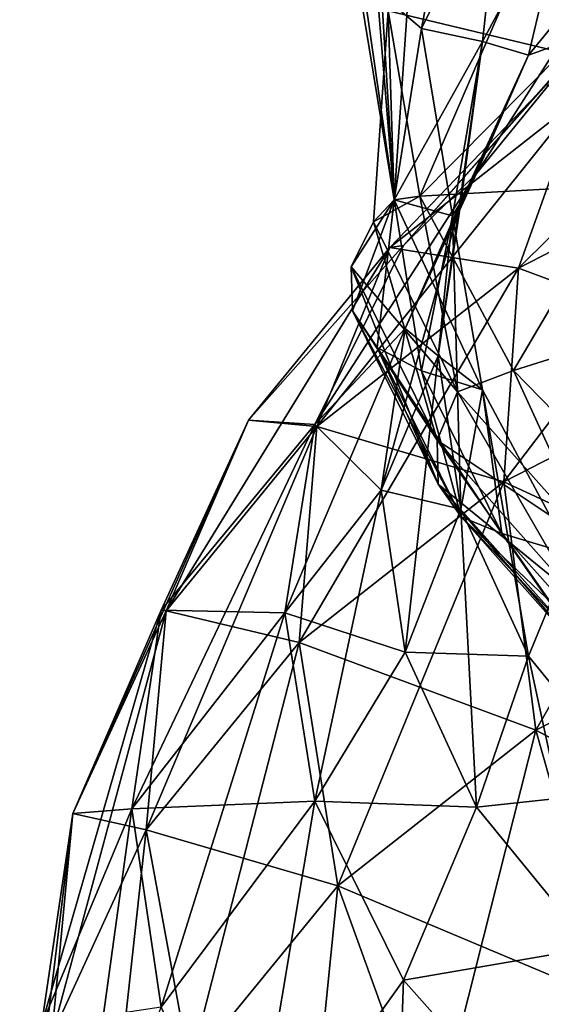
# Model space of a CAD drawing. Header units: millimetres. Extents: x -139 to 139, y -32 to 1264.
# Tile 2 of 256: x -131.9 to -129.63, y -19.35 to -15.06. Entities that reach past the tile are written whole.
import ezdxf

# ---------------------------------------------------------------- set-up
doc = ezdxf.new("R2010")
doc.units = ezdxf.units.MM
doc.header["$LTSCALE"] = 26.699852
for name, color, linetype in [('159', 7, 'CONTINUOUS'), ('160', 7, 'CONTINUOUS'), ('161', 7, 'CONTINUOUS'), ('163', 7, 'CONTINUOUS'), ('164', 7, 'CONTINUOUS'), ('167', 7, 'CONTINUOUS'), ('168', 7, 'CONTINUOUS'), ('171', 7, 'CONTINUOUS'), ('172', 7, 'CONTINUOUS'), ('173', 7, 'CONTINUOUS'), ('177', 7, 'CONTINUOUS'), ('178', 7, 'CONTINUOUS'), ('179', 7, 'CONTINUOUS'), ('180', 7, 'CONTINUOUS')]:
    doc.layers.add(name, color=color, linetype=linetype)

msp = doc.modelspace()

# ---------------------------------------------------------------- linework, layer by layer
at = {"layer": '159', "color": 7, "linetype": 'CONTINUOUS', "true_color": 0xa2afbf}
for points in [[(-130.2684, -15.8449, -15.8449), (-130.3589, -15.9409, -14.3806), (-130.295, -15.0218, -15.0218), (-130.2684, -15.8449, -15.8449)], [(-130.295, -15.0218, -15.0218), (-130.3589, -15.9409, -14.3806), (-130.1564, -15.829, -14.2146), (-130.295, -15.0218, -15.0218)], [(-130.3589, -15.9409, -14.3806), (-129.9922, -16.682, -13.6396), (-130.1564, -15.829, -14.2146), (-130.3589, -15.9409, -14.3806)], [(-130.1564, -15.829, -14.2146), (-129.9922, -16.682, -13.6396), (-129.7486, -16.5892, -13.4543), (-130.1564, -15.829, -14.2146)], [(-130.3589, -15.9409, -14.3806), (-130.2684, -15.8449, -15.8449), (-130.4557, -16.1368, -14.5452), (-130.3589, -15.9409, -14.3806)], [(-130.4557, -16.1368, -14.5452), (-130.2684, -15.8449, -15.8449), (-130.4499, -16.3292, -14.7395), (-130.4557, -16.1368, -14.5452)], [(-130.4499, -16.3292, -14.7395), (-130.2684, -15.8449, -15.8449), (-130.3423, -16.4888, -14.9339), (-130.4499, -16.3292, -14.7395)], [(-130.3423, -16.4888, -14.9339), (-130.2684, -15.8449, -15.8449), (-130.1495, -16.5913, -15.0986), (-130.3423, -16.4888, -14.9339)], [(-130.1495, -16.5913, -15.0986), (-130.2684, -15.8449, -15.8449), (-129.8832, -16.6741, -15.1553), (-130.1495, -16.5913, -15.0986)], [(-129.8832, -16.6741, -15.1553), (-130.2684, -15.8449, -15.8449), (-130.0136, -15.9147, -15.9147), (-129.8832, -16.6741, -15.1553)], [(-130.0817, -16.8927, -13.7894), (-130.3589, -15.9409, -14.3806), (-130.4557, -16.1368, -14.5452), (-130.0817, -16.8927, -13.7894)], [(-129.9922, -16.682, -13.6396), (-130.3589, -15.9409, -14.3806), (-130.0817, -16.8927, -13.7894), (-129.9922, -16.682, -13.6396)], [(-130.0817, -16.8927, -13.7894), (-130.4557, -16.1368, -14.5452), (-130.0763, -17.0842, -13.9846), (-130.0817, -16.8927, -13.7894)], [(-130.0763, -17.0842, -13.9846), (-130.4557, -16.1368, -14.5452), (-130.4499, -16.3292, -14.7395), (-130.0763, -17.0842, -13.9846)], [(-130.0763, -17.0842, -13.9846), (-130.4499, -16.3292, -14.7395), (-129.9769, -17.2273, -14.1954), (-130.0763, -17.0842, -13.9846)], [(-129.9769, -17.2273, -14.1954), (-130.4499, -16.3292, -14.7395), (-130.3423, -16.4888, -14.9339), (-129.9769, -17.2273, -14.1954)], [(-129.9769, -17.2273, -14.1954), (-130.3423, -16.4888, -14.9339), (-129.7987, -17.3002, -14.3896), (-129.9769, -17.2273, -14.1954)], [(-129.7987, -17.3002, -14.3896), (-130.3423, -16.4888, -14.9339), (-130.1495, -16.5913, -15.0986), (-129.7987, -17.3002, -14.3896)], [(-129.7987, -17.3002, -14.3896), (-130.1495, -16.5913, -15.0986), (-129.8832, -16.6741, -15.1553), (-129.7987, -17.3002, -14.3896)], [(-129.9922, -16.682, -13.6396), (-129.4015, -17.3467, -12.9748), (-129.7486, -16.5892, -13.4543), (-129.9922, -16.682, -13.6396)], [(-129.7486, -16.5892, -13.4543), (-129.4015, -17.3467, -12.9748), (-129.0954, -17.2584, -12.7851), (-129.7486, -16.5892, -13.4543)], [(-129.4791, -17.5707, -13.1113), (-129.9922, -16.682, -13.6396), (-130.0817, -16.8927, -13.7894), (-129.4791, -17.5707, -13.1113)], [(-129.4015, -17.3467, -12.9748), (-129.9922, -16.682, -13.6396), (-129.4791, -17.5707, -13.1113), (-129.4015, -17.3467, -12.9748)], [(-129.4996, -17.3895, -14.4399), (-129.7987, -17.3002, -14.3896), (-129.8832, -16.6741, -15.1553), (-129.4996, -17.3895, -14.4399)], [(-129.4791, -17.5707, -13.1113), (-130.0817, -16.8927, -13.7894), (-129.4744, -17.7615, -13.3073), (-129.4791, -17.5707, -13.1113)], [(-129.4744, -17.7615, -13.3073), (-130.0817, -16.8927, -13.7894), (-130.0763, -17.0842, -13.9846), (-129.4744, -17.7615, -13.3073)], [(-129.4744, -17.7615, -13.3073), (-130.0763, -17.0842, -13.9846), (-129.3882, -17.8898, -13.5329), (-129.4744, -17.7615, -13.3073)], [(-129.3882, -17.8898, -13.5329), (-130.0763, -17.0842, -13.9846), (-129.9769, -17.2273, -14.1954), (-129.3882, -17.8898, -13.5329)], [(-129.3882, -17.8898, -13.5329), (-129.9769, -17.2273, -14.1954), (-129.2335, -17.9362, -13.7537), (-129.3882, -17.8898, -13.5329)], [(-129.2335, -17.9362, -13.7537), (-129.9769, -17.2273, -14.1954), (-129.7987, -17.3002, -14.3896), (-129.2335, -17.9362, -13.7537)], [(-129.2335, -17.9362, -13.7537), (-129.7987, -17.3002, -14.3896), (-129.4996, -17.3895, -14.4399), (-129.2335, -17.9362, -13.7537)]]:
    msp.add_3dface(points, dxfattribs=at)
at = {"layer": '160', "color": 7, "linetype": 'CONTINUOUS', "true_color": 0xa2afbf}
for points in [[(-130.295, -15.0218, -15.0218), (-130.1564, -15.829, -14.2146), (-129.6265, -14.6005, -14.6005), (-130.295, -15.0218, -15.0218)], [(-129.6265, -14.6005, -14.6005), (-130.1564, -15.829, -14.2146), (-129.5369, -15.2034, -13.9975), (-129.6265, -14.6005, -14.6005)], [(-129.5369, -15.2034, -13.9975), (-130.1564, -15.829, -14.2146), (-129.2719, -15.7801, -13.4208), (-129.5369, -15.2034, -13.9975)], [(-130.1564, -15.829, -14.2146), (-129.7486, -16.5892, -13.4543), (-129.2719, -15.7801, -13.4208), (-130.1564, -15.829, -14.2146)], [(-129.2719, -15.7801, -13.4208), (-129.7486, -16.5892, -13.4543), (-128.8432, -16.3051, -12.8958), (-129.2719, -15.7801, -13.4208)], [(-129.7486, -16.5892, -13.4543), (-129.0954, -17.2584, -12.7851), (-128.8432, -16.3051, -12.8958), (-129.7486, -16.5892, -13.4543)]]:
    msp.add_3dface(points, dxfattribs=at)
at = {"layer": '161', "color": 7, "linetype": 'CONTINUOUS', "true_color": 0xa2afbf}
for points in [[(-129.9769, -14.1954, -17.2273), (-130.1495, -15.0986, -16.5913), (-130.3423, -14.9339, -16.4888), (-129.9769, -14.1954, -17.2273)], [(-129.7987, -14.3896, -17.3002), (-130.1495, -15.0986, -16.5913), (-129.9769, -14.1954, -17.2273), (-129.7987, -14.3896, -17.3002)], [(-130.3589, -14.3806, -15.9409), (-130.2684, -15.8449, -15.8449), (-130.1564, -14.2146, -15.829), (-130.3589, -14.3806, -15.9409)], [(-130.2684, -15.8449, -15.8449), (-130.295, -15.0218, -15.0218), (-130.1564, -14.2146, -15.829), (-130.2684, -15.8449, -15.8449)], [(-130.4557, -14.5452, -16.1368), (-130.2684, -15.8449, -15.8449), (-130.3589, -14.3806, -15.9409), (-130.4557, -14.5452, -16.1368)], [(-129.7987, -14.3896, -17.3002), (-129.8832, -15.1551, -16.6742), (-130.1495, -15.0986, -16.5913), (-129.7987, -14.3896, -17.3002)], [(-129.4995, -14.4398, -17.3896), (-129.8832, -15.1551, -16.6742), (-129.7987, -14.3896, -17.3002), (-129.4995, -14.4398, -17.3896)], [(-130.4499, -14.7395, -16.3292), (-130.2684, -15.8449, -15.8449), (-130.4557, -14.5452, -16.1368), (-130.4499, -14.7395, -16.3292)], [(-130.3423, -14.9339, -16.4888), (-130.2684, -15.8449, -15.8449), (-130.4499, -14.7395, -16.3292), (-130.3423, -14.9339, -16.4888)], [(-130.1495, -15.0986, -16.5913), (-130.2684, -15.8449, -15.8449), (-130.3423, -14.9339, -16.4888), (-130.1495, -15.0986, -16.5913)], [(-130.0136, -15.9147, -15.9147), (-130.2684, -15.8449, -15.8449), (-130.1495, -15.0986, -16.5913), (-130.0136, -15.9147, -15.9147)], [(-129.8832, -15.1551, -16.6742), (-130.0136, -15.9147, -15.9147), (-130.1495, -15.0986, -16.5913), (-129.8832, -15.1551, -16.6742)]]:
    msp.add_3dface(points, dxfattribs=at)
at = {"layer": '163', "color": 7, "linetype": 'CONTINUOUS', "true_color": 0xa2afbf}
for points in [[(-130.0136, -15.9147, -15.9147), (-130.0773, -16.5247, -16.5247), (-129.9778, -17.1939, -15.8554), (-130.0136, -15.9147, -15.9147)], [(-129.8832, -16.6741, -15.1553), (-130.0136, -15.9147, -15.9147), (-129.9778, -17.1939, -15.8554), (-129.8832, -16.6741, -15.1553)], [(-130.3253, -17.1113, -17.1113), (-130.2204, -17.817, -16.4056), (-130.0773, -16.5247, -16.5247), (-130.3253, -17.1113, -17.1113)], [(-130.0773, -16.5247, -16.5247), (-130.2204, -17.817, -16.4056), (-129.9778, -17.1939, -15.8554), (-130.0773, -16.5247, -16.5247)], [(-129.8832, -16.6741, -15.1553), (-129.9778, -17.1939, -15.8554), (-129.6837, -17.8339, -15.2154), (-129.8832, -16.6741, -15.1553)], [(-129.4996, -17.3895, -14.4399), (-129.8832, -16.6741, -15.1553), (-129.6837, -17.8339, -15.2154), (-129.4996, -17.3895, -14.4399)], [(-130.3253, -17.1113, -17.1113), (-130.745, -17.6454, -17.6454), (-130.6141, -18.4668, -16.8241), (-130.3253, -17.1113, -17.1113)], [(-130.2204, -17.817, -16.4056), (-130.3253, -17.1113, -17.1113), (-130.6141, -18.4668, -16.8241), (-130.2204, -17.817, -16.4056)], [(-130.2204, -17.817, -16.4056), (-129.9103, -18.4919, -15.7307), (-129.9778, -17.1939, -15.8554), (-130.2204, -17.817, -16.4056)], [(-129.9778, -17.1939, -15.8554), (-129.9103, -18.4919, -15.7307), (-129.6837, -17.8339, -15.2154), (-129.9778, -17.1939, -15.8554)], [(-129.4996, -17.3895, -14.4399), (-129.6837, -17.8339, -15.2154), (-129.2079, -18.4167, -14.6326), (-129.4996, -17.3895, -14.4399)], [(-129.9103, -18.4919, -15.7307), (-130.2204, -17.817, -16.4056), (-130.6141, -18.4668, -16.8241), (-129.9103, -18.4919, -15.7307)], [(-129.9103, -18.4919, -15.7307), (-129.4085, -19.1064, -15.1162), (-129.6837, -17.8339, -15.2154), (-129.9103, -18.4919, -15.7307)], [(-129.6837, -17.8339, -15.2154), (-129.4085, -19.1064, -15.1162), (-129.2079, -18.4167, -14.6326), (-129.6837, -17.8339, -15.2154)], [(-130.2281, -19.2469, -16.0439), (-129.9103, -18.4919, -15.7307), (-130.6141, -18.4668, -16.8241), (-130.2281, -19.2469, -16.0439)], [(-129.4085, -19.1064, -15.1162), (-129.9103, -18.4919, -15.7307), (-130.2281, -19.2469, -16.0439), (-129.4085, -19.1064, -15.1162)], [(-129.6062, -19.9468, -15.3441), (-129.4085, -19.1064, -15.1162), (-130.2281, -19.2469, -16.0439), (-129.6062, -19.9468, -15.3441)]]:
    msp.add_3dface(points, dxfattribs=at)
at = {"layer": '164', "color": 7, "linetype": 'CONTINUOUS', "true_color": 0xa2afbf}
for points in [[(-129.8832, -15.1551, -16.6742), (-129.4995, -14.4398, -17.3896), (-129.6837, -15.2154, -17.8339), (-129.8832, -15.1551, -16.6742)], [(-129.6837, -15.2154, -17.8339), (-129.4995, -14.4398, -17.3896), (-129.2079, -14.6326, -18.4167), (-129.6837, -15.2154, -17.8339)], [(-129.6837, -15.2154, -17.8339), (-129.2079, -14.6326, -18.4167), (-129.9103, -15.7307, -18.4919), (-129.6837, -15.2154, -17.8339)], [(-129.9103, -15.7307, -18.4919), (-129.2079, -14.6326, -18.4167), (-129.4085, -15.1162, -19.1064), (-129.9103, -15.7307, -18.4919)], [(-129.9103, -15.7307, -18.4919), (-129.4085, -15.1162, -19.1064), (-130.2281, -16.0439, -19.2469), (-129.9103, -15.7307, -18.4919)], [(-130.2281, -16.0439, -19.2469), (-129.4085, -15.1162, -19.1064), (-129.6062, -15.3441, -19.9468), (-130.2281, -16.0439, -19.2469)], [(-130.0136, -15.9147, -15.9147), (-129.8832, -15.1551, -16.6742), (-130.0773, -16.5247, -16.5247), (-130.0136, -15.9147, -15.9147)], [(-130.0773, -16.5247, -16.5247), (-129.8832, -15.1551, -16.6742), (-129.9778, -15.8554, -17.1939), (-130.0773, -16.5247, -16.5247)], [(-129.9778, -15.8554, -17.1939), (-129.8832, -15.1551, -16.6742), (-129.6837, -15.2154, -17.8339), (-129.9778, -15.8554, -17.1939)], [(-129.9778, -15.8554, -17.1939), (-129.6837, -15.2154, -17.8339), (-130.2204, -16.4056, -17.817), (-129.9778, -15.8554, -17.1939)], [(-130.2204, -16.4056, -17.817), (-129.6837, -15.2154, -17.8339), (-129.9103, -15.7307, -18.4919), (-130.2204, -16.4056, -17.817)], [(-130.2204, -16.4056, -17.817), (-129.9103, -15.7307, -18.4919), (-130.6141, -16.8241, -18.4668), (-130.2204, -16.4056, -17.817)], [(-130.6141, -16.8241, -18.4668), (-129.9103, -15.7307, -18.4919), (-130.2281, -16.0439, -19.2469), (-130.6141, -16.8241, -18.4668)], [(-130.3253, -17.1113, -17.1113), (-130.0773, -16.5247, -16.5247), (-129.9778, -15.8554, -17.1939), (-130.3253, -17.1113, -17.1113)], [(-130.3253, -17.1113, -17.1113), (-129.9778, -15.8554, -17.1939), (-130.2204, -16.4056, -17.817), (-130.3253, -17.1113, -17.1113)], [(-130.745, -17.6454, -17.6454), (-130.3253, -17.1113, -17.1113), (-130.2204, -16.4056, -17.817), (-130.745, -17.6454, -17.6454)], [(-130.745, -17.6454, -17.6454), (-130.2204, -16.4056, -17.817), (-130.6141, -16.8241, -18.4668), (-130.745, -17.6454, -17.6454)]]:
    msp.add_3dface(points, dxfattribs=at)
at = {"layer": '167', "color": 7, "linetype": 'CONTINUOUS', "true_color": 0xa2afbf}
for points in [[(-130.745, -17.6454, -17.6454), (-131.4113, -18.4992, -18.4992), (-131.2827, -19.3646, -17.6339), (-130.745, -17.6454, -17.6454)], [(-130.6141, -18.4668, -16.8241), (-130.745, -17.6454, -17.6454), (-131.2827, -19.3646, -17.6339), (-130.6141, -18.4668, -16.8241)], [(-130.6141, -18.4668, -16.8241), (-131.2827, -19.3646, -17.6339), (-130.9024, -20.1922, -16.8063), (-130.6141, -18.4668, -16.8241)], [(-130.2281, -19.2469, -16.0439), (-130.6141, -18.4668, -16.8241), (-130.9024, -20.1922, -16.8063), (-130.2281, -19.2469, -16.0439)], [(-131.8049, -19.4431, -19.4431), (-131.6676, -20.3663, -18.5199), (-131.4113, -18.4992, -18.4992), (-131.8049, -19.4431, -19.4431)], [(-131.4113, -18.4992, -18.4992), (-131.6676, -20.3663, -18.5199), (-131.2827, -19.3646, -17.6339), (-131.4113, -18.4992, -18.4992)], [(-130.2281, -19.2469, -16.0439), (-130.9024, -20.1922, -16.8063), (-130.2872, -20.9458, -16.0527), (-130.2281, -19.2469, -16.0439)], [(-129.6062, -19.9468, -15.3441), (-130.2281, -19.2469, -16.0439), (-130.2872, -20.9458, -16.0527), (-129.6062, -19.9468, -15.3441)]]:
    msp.add_3dface(points, dxfattribs=at)
at = {"layer": '168', "color": 7, "linetype": 'CONTINUOUS', "true_color": 0xa2afbf}
for points in [[(-128.6649, -15.5975, -23.2887), (-129.727, -16.1431, -22.743), (-128.4682, -14.8946, -22.1039), (-128.6649, -15.5975, -23.2887)], [(-128.4682, -14.8946, -22.1039), (-129.727, -16.1431, -22.743), (-129.4637, -15.4061, -21.5924), (-128.4682, -14.8946, -22.1039)], [(-130.2281, -16.0439, -19.2469), (-129.6062, -15.3441, -19.9468), (-130.2872, -16.0527, -20.9458), (-130.2281, -16.0439, -19.2469)], [(-129.6062, -15.3441, -19.9468), (-129.4637, -15.4061, -21.5924), (-130.2872, -16.0527, -20.9458), (-129.6062, -15.3441, -19.9468)], [(-129.727, -16.1431, -22.743), (-130.6055, -16.833, -22.0532), (-129.4637, -15.4061, -21.5924), (-129.727, -16.1431, -22.743)], [(-129.4637, -15.4061, -21.5924), (-130.6055, -16.833, -22.0532), (-130.2872, -16.0527, -20.9458), (-129.4637, -15.4061, -21.5924)], [(-128.7123, -16.5212, -24.3284), (-129.7904, -17.0751, -23.7746), (-128.6649, -15.5975, -23.2887), (-128.7123, -16.5212, -24.3284)], [(-128.6649, -15.5975, -23.2887), (-129.7904, -17.0751, -23.7746), (-129.727, -16.1431, -22.743), (-128.6649, -15.5975, -23.2887)], [(-130.6141, -16.8241, -18.4668), (-130.2281, -16.0439, -19.2469), (-130.9024, -16.8063, -20.1922), (-130.6141, -16.8241, -18.4668)], [(-130.2281, -16.0439, -19.2469), (-130.2872, -16.0527, -20.9458), (-130.9024, -16.8063, -20.1922), (-130.2281, -16.0439, -19.2469)], [(-130.6055, -16.833, -22.0532), (-131.2619, -17.637, -21.2492), (-130.2872, -16.0527, -20.9458), (-130.6055, -16.833, -22.0532)], [(-130.2872, -16.0527, -20.9458), (-131.2619, -17.637, -21.2492), (-130.9024, -16.8063, -20.1922), (-130.2872, -16.0527, -20.9458)], [(-129.7904, -17.0751, -23.7746), (-130.6822, -17.7754, -23.0743), (-129.727, -16.1431, -22.743), (-129.7904, -17.0751, -23.7746)], [(-129.727, -16.1431, -22.743), (-130.6822, -17.7754, -23.0743), (-130.6055, -16.833, -22.0532), (-129.727, -16.1431, -22.743)], [(-128.7123, -16.5212, -24.3284), (-129.6509, -18.1576, -24.6379), (-129.7904, -17.0751, -23.7746), (-128.7123, -16.5212, -24.3284)], [(-128.608, -17.6218, -25.1736), (-129.6509, -18.1576, -24.6379), (-128.7123, -16.5212, -24.3284), (-128.608, -17.6218, -25.1736)], [(-131.2619, -17.637, -21.2492), (-131.6676, -18.5199, -20.3663), (-130.9024, -16.8063, -20.1922), (-131.2619, -17.637, -21.2492)], [(-130.9024, -16.8063, -20.1922), (-131.6676, -18.5199, -20.3663), (-131.2827, -17.6339, -19.3646), (-130.9024, -16.8063, -20.1922)], [(-130.6141, -16.8241, -18.4668), (-130.9024, -16.8063, -20.1922), (-131.2827, -17.6339, -19.3646), (-130.6141, -16.8241, -18.4668)], [(-130.745, -17.6454, -17.6454), (-130.6141, -16.8241, -18.4668), (-131.4113, -18.4992, -18.4992), (-130.745, -17.6454, -17.6454)], [(-131.4113, -18.4992, -18.4992), (-130.6141, -16.8241, -18.4668), (-131.2827, -17.6339, -19.3646), (-131.4113, -18.4992, -18.4992)], [(-130.6822, -17.7754, -23.0743), (-131.3485, -18.5914, -22.2582), (-130.6055, -16.833, -22.0532), (-130.6822, -17.7754, -23.0743)], [(-130.6055, -16.833, -22.0532), (-131.3485, -18.5914, -22.2582), (-131.2619, -17.637, -21.2492), (-130.6055, -16.833, -22.0532)], [(-129.7904, -17.0751, -23.7746), (-130.5135, -18.8349, -23.9605), (-130.6822, -17.7754, -23.0743), (-129.7904, -17.0751, -23.7746)], [(-129.6509, -18.1576, -24.6379), (-130.5135, -18.8349, -23.9605), (-129.7904, -17.0751, -23.7746), (-129.6509, -18.1576, -24.6379)], [(-131.8049, -19.4431, -19.4431), (-131.4113, -18.4992, -18.4992), (-131.2827, -17.6339, -19.3646), (-131.8049, -19.4431, -19.4431)], [(-131.6676, -18.5199, -20.3663), (-131.8049, -19.4431, -19.4431), (-131.2827, -17.6339, -19.3646), (-131.6676, -18.5199, -20.3663)], [(-131.3485, -18.5914, -22.2582), (-131.7603, -19.4877, -21.362), (-131.2619, -17.637, -21.2492), (-131.3485, -18.5914, -22.2582)], [(-131.2619, -17.637, -21.2492), (-131.7603, -19.4877, -21.362), (-131.6676, -18.5199, -20.3663), (-131.2619, -17.637, -21.2492)], [(-128.608, -17.6218, -25.1736), (-129.3151, -19.3391, -25.2919), (-129.6509, -18.1576, -24.6379), (-128.608, -17.6218, -25.1736)], [(-130.6822, -17.7754, -23.0743), (-131.158, -19.6243, -23.1711), (-131.3485, -18.5914, -22.2582), (-130.6822, -17.7754, -23.0743)], [(-130.5135, -18.8349, -23.9605), (-131.158, -19.6243, -23.1711), (-130.6822, -17.7754, -23.0743), (-130.5135, -18.8349, -23.9605)], [(-129.6509, -18.1576, -24.6379), (-130.1074, -19.9613, -24.6697), (-130.5135, -18.8349, -23.9605), (-129.6509, -18.1576, -24.6379)], [(-129.3151, -19.3391, -25.2919), (-130.1074, -19.9613, -24.6697), (-129.6509, -18.1576, -24.6379), (-129.3151, -19.3391, -25.2919)], [(-131.8996, -20.4248, -20.4248), (-131.8049, -19.4431, -19.4431), (-131.6676, -18.5199, -20.3663), (-131.8996, -20.4248, -20.4248)], [(-131.7603, -19.4877, -21.362), (-131.8996, -20.4248, -20.4248), (-131.6676, -18.5199, -20.3663), (-131.7603, -19.4877, -21.362)], [(-131.3485, -18.5914, -22.2582), (-131.5563, -20.4912, -22.3042), (-131.7603, -19.4877, -21.362), (-131.3485, -18.5914, -22.2582)], [(-131.158, -19.6243, -23.1711), (-131.5563, -20.4912, -22.3042), (-131.3485, -18.5914, -22.2582), (-131.158, -19.6243, -23.1711)], [(-130.5135, -18.8349, -23.9605), (-130.6995, -20.6864, -23.9446), (-131.158, -19.6243, -23.1711), (-130.5135, -18.8349, -23.9605)], [(-130.1074, -19.9613, -24.6697), (-130.6995, -20.6864, -23.9446), (-130.5135, -18.8349, -23.9605), (-130.1074, -19.9613, -24.6697)], [(-129.3151, -19.3391, -25.2919), (-129.4834, -21.1009, -25.1681), (-130.1074, -19.9613, -24.6697), (-129.3151, -19.3391, -25.2919)]]:
    msp.add_3dface(points, dxfattribs=at)
at = {"layer": '171', "color": 7, "linetype": 'CONTINUOUS', "true_color": 0xa2afbf}
for points in [[(-130.2872, -16.0527, 20.9458), (-129.4637, -15.4061, 21.5924), (-129.6062, -15.3441, 19.9468), (-130.2872, -16.0527, 20.9458)], [(-130.2281, -16.0439, 19.2469), (-130.2872, -16.0527, 20.9458), (-129.6062, -15.3441, 19.9468), (-130.2281, -16.0439, 19.2469)], [(-130.2872, -16.0527, 20.9458), (-129.727, -16.1431, 22.743), (-129.4637, -15.4061, 21.5924), (-130.2872, -16.0527, 20.9458)], [(-129.727, -16.1431, 22.743), (-128.6649, -15.5975, 23.2887), (-129.4637, -15.4061, 21.5924), (-129.727, -16.1431, 22.743)], [(-129.727, -16.1431, 22.743), (-128.7123, -16.5212, 24.3284), (-128.6649, -15.5975, 23.2887), (-129.727, -16.1431, 22.743)], [(-130.9024, -16.8063, 20.1922), (-130.2872, -16.0527, 20.9458), (-130.2281, -16.0439, 19.2469), (-130.9024, -16.8063, 20.1922)], [(-130.6141, -16.8241, 18.4668), (-130.9024, -16.8063, 20.1922), (-130.2281, -16.0439, 19.2469), (-130.6141, -16.8241, 18.4668)], [(-130.9024, -16.8063, 20.1922), (-130.6055, -16.833, 22.0532), (-130.2872, -16.0527, 20.9458), (-130.9024, -16.8063, 20.1922)], [(-130.6055, -16.833, 22.0532), (-129.727, -16.1431, 22.743), (-130.2872, -16.0527, 20.9458), (-130.6055, -16.833, 22.0532)], [(-130.6055, -16.833, 22.0532), (-129.7904, -17.0751, 23.7746), (-129.727, -16.1431, 22.743), (-130.6055, -16.833, 22.0532)], [(-129.7904, -17.0751, 23.7746), (-128.7123, -16.5212, 24.3284), (-129.727, -16.1431, 22.743), (-129.7904, -17.0751, 23.7746)], [(-129.7904, -17.0751, 23.7746), (-128.608, -17.6218, 25.1736), (-128.7123, -16.5212, 24.3284), (-129.7904, -17.0751, 23.7746)], [(-131.2827, -17.6339, 19.3646), (-131.2619, -17.637, 21.2492), (-130.9024, -16.8063, 20.1922), (-131.2827, -17.6339, 19.3646)], [(-131.2827, -17.6339, 19.3646), (-130.9024, -16.8063, 20.1922), (-130.6141, -16.8241, 18.4668), (-131.2827, -17.6339, 19.3646)], [(-131.2619, -17.637, 21.2492), (-130.6055, -16.833, 22.0532), (-130.9024, -16.8063, 20.1922), (-131.2619, -17.637, 21.2492)], [(-130.745, -17.6454, 17.6454), (-131.2827, -17.6339, 19.3646), (-130.6141, -16.8241, 18.4668), (-130.745, -17.6454, 17.6454)], [(-131.2619, -17.637, 21.2492), (-130.6822, -17.7754, 23.0743), (-130.6055, -16.833, 22.0532), (-131.2619, -17.637, 21.2492)], [(-130.6822, -17.7754, 23.0743), (-129.7904, -17.0751, 23.7746), (-130.6055, -16.833, 22.0532), (-130.6822, -17.7754, 23.0743)], [(-130.6822, -17.7754, 23.0743), (-129.6509, -18.1576, 24.6379), (-129.7904, -17.0751, 23.7746), (-130.6822, -17.7754, 23.0743)], [(-129.6509, -18.1576, 24.6379), (-128.608, -17.6218, 25.1736), (-129.7904, -17.0751, 23.7746), (-129.6509, -18.1576, 24.6379)], [(-131.6676, -18.5199, 20.3663), (-131.2619, -17.637, 21.2492), (-131.2827, -17.6339, 19.3646), (-131.6676, -18.5199, 20.3663)], [(-131.4113, -18.4992, 18.4992), (-131.6676, -18.5199, 20.3663), (-131.2827, -17.6339, 19.3646), (-131.4113, -18.4992, 18.4992)], [(-131.6676, -18.5199, 20.3663), (-131.3485, -18.5914, 22.2582), (-131.2619, -17.637, 21.2492), (-131.6676, -18.5199, 20.3663)], [(-131.4113, -18.4992, 18.4992), (-131.2827, -17.6339, 19.3646), (-130.745, -17.6454, 17.6454), (-131.4113, -18.4992, 18.4992)], [(-131.3485, -18.5914, 22.2582), (-130.6822, -17.7754, 23.0743), (-131.2619, -17.637, 21.2492), (-131.3485, -18.5914, 22.2582)], [(-129.6509, -18.1576, 24.6379), (-128.3571, -18.8469, 25.7841), (-128.608, -17.6218, 25.1736), (-129.6509, -18.1576, 24.6379)], [(-131.3485, -18.5914, 22.2582), (-130.5135, -18.8349, 23.9605), (-130.6822, -17.7754, 23.0743), (-131.3485, -18.5914, 22.2582)], [(-130.5135, -18.8349, 23.9605), (-129.6509, -18.1576, 24.6379), (-130.6822, -17.7754, 23.0743), (-130.5135, -18.8349, 23.9605)], [(-130.5135, -18.8349, 23.9605), (-129.3151, -19.3391, 25.2919), (-129.6509, -18.1576, 24.6379), (-130.5135, -18.8349, 23.9605)], [(-129.3151, -19.3391, 25.2919), (-128.3571, -18.8469, 25.7841), (-129.6509, -18.1576, 24.6379), (-129.3151, -19.3391, 25.2919)], [(-131.8049, -19.4431, 19.4431), (-131.6676, -18.5199, 20.3663), (-131.4113, -18.4992, 18.4992), (-131.8049, -19.4431, 19.4431)], [(-131.8049, -19.4431, 19.4431), (-131.7603, -19.4877, 21.362), (-131.6676, -18.5199, 20.3663), (-131.8049, -19.4431, 19.4431)], [(-131.7603, -19.4877, 21.362), (-131.3485, -18.5914, 22.2582), (-131.6676, -18.5199, 20.3663), (-131.7603, -19.4877, 21.362)], [(-131.7603, -19.4877, 21.362), (-131.158, -19.6243, 23.1711), (-131.3485, -18.5914, 22.2582), (-131.7603, -19.4877, 21.362)], [(-131.158, -19.6243, 23.1711), (-130.5135, -18.8349, 23.9605), (-131.3485, -18.5914, 22.2582), (-131.158, -19.6243, 23.1711)], [(-131.158, -19.6243, 23.1711), (-130.1074, -19.9613, 24.6697), (-130.5135, -18.8349, 23.9605), (-131.158, -19.6243, 23.1711)], [(-130.1074, -19.9613, 24.6697), (-129.3151, -19.3391, 25.2919), (-130.5135, -18.8349, 23.9605), (-130.1074, -19.9613, 24.6697)], [(-130.1074, -19.9613, 24.6697), (-128.7989, -20.5634, 25.7056), (-129.3151, -19.3391, 25.2919), (-130.1074, -19.9613, 24.6697)]]:
    msp.add_3dface(points, dxfattribs=at)
at = {"layer": '172', "color": 7, "linetype": 'CONTINUOUS', "true_color": 0xa2afbf}
for points in [[(-129.8832, -15.1553, 16.6741), (-129.6837, -15.2154, 17.8339), (-129.4996, -14.4399, 17.3895), (-129.8832, -15.1553, 16.6741)], [(-129.6837, -15.2154, 17.8339), (-129.2079, -14.6326, 18.4167), (-129.4996, -14.4399, 17.3895), (-129.6837, -15.2154, 17.8339)], [(-129.6837, -15.2154, 17.8339), (-129.4085, -15.1162, 19.1064), (-129.2079, -14.6326, 18.4167), (-129.6837, -15.2154, 17.8339)], [(-130.2281, -16.0439, 19.2469), (-129.6062, -15.3441, 19.9468), (-129.4085, -15.1162, 19.1064), (-130.2281, -16.0439, 19.2469)], [(-129.9103, -15.7307, 18.4919), (-130.2281, -16.0439, 19.2469), (-129.4085, -15.1162, 19.1064), (-129.9103, -15.7307, 18.4919)], [(-129.9103, -15.7307, 18.4919), (-129.4085, -15.1162, 19.1064), (-129.6837, -15.2154, 17.8339), (-129.9103, -15.7307, 18.4919)], [(-130.0136, -15.9147, 15.9147), (-129.9778, -15.8554, 17.1939), (-129.8832, -15.1553, 16.6741), (-130.0136, -15.9147, 15.9147)], [(-129.9778, -15.8554, 17.1939), (-129.6837, -15.2154, 17.8339), (-129.8832, -15.1553, 16.6741), (-129.9778, -15.8554, 17.1939)], [(-129.9778, -15.8554, 17.1939), (-129.9103, -15.7307, 18.4919), (-129.6837, -15.2154, 17.8339), (-129.9778, -15.8554, 17.1939)], [(-130.6141, -16.8241, 18.4668), (-130.2281, -16.0439, 19.2469), (-129.9103, -15.7307, 18.4919), (-130.6141, -16.8241, 18.4668)], [(-130.2204, -16.4056, 17.817), (-130.6141, -16.8241, 18.4668), (-129.9103, -15.7307, 18.4919), (-130.2204, -16.4056, 17.817)], [(-130.2204, -16.4056, 17.817), (-129.9103, -15.7307, 18.4919), (-129.9778, -15.8554, 17.1939), (-130.2204, -16.4056, 17.817)], [(-130.0773, -16.5247, 16.5247), (-130.2204, -16.4056, 17.817), (-129.9778, -15.8554, 17.1939), (-130.0773, -16.5247, 16.5247)], [(-130.0773, -16.5247, 16.5247), (-129.9778, -15.8554, 17.1939), (-130.0136, -15.9147, 15.9147), (-130.0773, -16.5247, 16.5247)], [(-130.3253, -17.1113, 17.1113), (-130.6141, -16.8241, 18.4668), (-130.2204, -16.4056, 17.817), (-130.3253, -17.1113, 17.1113)], [(-130.3253, -17.1113, 17.1113), (-130.2204, -16.4056, 17.817), (-130.0773, -16.5247, 16.5247), (-130.3253, -17.1113, 17.1113)], [(-130.745, -17.6454, 17.6454), (-130.6141, -16.8241, 18.4668), (-130.3253, -17.1113, 17.1113), (-130.745, -17.6454, 17.6454)]]:
    msp.add_3dface(points, dxfattribs=at)
at = {"layer": '173', "color": 7, "linetype": 'CONTINUOUS', "true_color": 0xa2afbf}
for points in [[(-130.3589, -14.3806, 15.9409), (-130.2684, -15.8449, 15.8449), (-130.4557, -14.5452, 16.1368), (-130.3589, -14.3806, 15.9409)], [(-130.2684, -15.8449, 15.8449), (-130.3589, -14.3806, 15.9409), (-130.295, -15.0218, 15.0218), (-130.2684, -15.8449, 15.8449)], [(-129.7987, -14.3896, 17.3002), (-130.3423, -14.9339, 16.4888), (-130.1495, -15.0986, 16.5913), (-129.7987, -14.3896, 17.3002)], [(-129.8832, -15.1553, 16.6741), (-129.7987, -14.3896, 17.3002), (-130.1495, -15.0986, 16.5913), (-129.8832, -15.1553, 16.6741)], [(-129.8832, -15.1553, 16.6741), (-129.4996, -14.4399, 17.3895), (-129.7987, -14.3896, 17.3002), (-129.8832, -15.1553, 16.6741)], [(-130.4557, -14.5452, 16.1368), (-130.2684, -15.8449, 15.8449), (-130.4499, -14.7395, 16.3292), (-130.4557, -14.5452, 16.1368)], [(-130.4499, -14.7395, 16.3292), (-130.2684, -15.8449, 15.8449), (-130.3423, -14.9339, 16.4888), (-130.4499, -14.7395, 16.3292)], [(-130.3423, -14.9339, 16.4888), (-130.2684, -15.8449, 15.8449), (-130.1495, -15.0986, 16.5913), (-130.3423, -14.9339, 16.4888)], [(-129.8832, -15.1553, 16.6741), (-130.1495, -15.0986, 16.5913), (-130.2684, -15.8449, 15.8449), (-129.8832, -15.1553, 16.6741)], [(-130.0136, -15.9147, 15.9147), (-129.8832, -15.1553, 16.6741), (-130.2684, -15.8449, 15.8449), (-130.0136, -15.9147, 15.9147)]]:
    msp.add_3dface(points, dxfattribs=at)
at = {"layer": '177', "color": 7, "linetype": 'CONTINUOUS', "true_color": 0xa2afbf}
for points in [[(-131.4113, -18.4992, 18.4992), (-130.745, -17.6454, 17.6454), (-130.6141, -18.4668, 16.8241), (-131.4113, -18.4992, 18.4992)], [(-131.2827, -19.3646, 17.6339), (-131.4113, -18.4992, 18.4992), (-130.6141, -18.4668, 16.8241), (-131.2827, -19.3646, 17.6339)], [(-130.9024, -20.1922, 16.8063), (-131.2827, -19.3646, 17.6339), (-130.6141, -18.4668, 16.8241), (-130.9024, -20.1922, 16.8063)], [(-130.2281, -19.2469, 16.0439), (-130.9024, -20.1922, 16.8063), (-130.6141, -18.4668, 16.8241), (-130.2281, -19.2469, 16.0439)], [(-131.8049, -19.4431, 19.4431), (-131.4113, -18.4992, 18.4992), (-131.2827, -19.3646, 17.6339), (-131.8049, -19.4431, 19.4431)], [(-130.2872, -20.9458, 16.0527), (-130.9024, -20.1922, 16.8063), (-130.2281, -19.2469, 16.0439), (-130.2872, -20.9458, 16.0527)], [(-129.6062, -19.9468, 15.3441), (-130.2872, -20.9458, 16.0527), (-130.2281, -19.2469, 16.0439), (-129.6062, -19.9468, 15.3441)]]:
    msp.add_3dface(points, dxfattribs=at)
at = {"layer": '178', "color": 7, "linetype": 'CONTINUOUS', "true_color": 0xa2afbf}
for points in [[(-130.0773, -16.5247, 16.5247), (-130.0136, -15.9147, 15.9147), (-129.8832, -16.6742, 15.1551), (-130.0773, -16.5247, 16.5247)], [(-130.3253, -17.1113, 17.1113), (-130.0773, -16.5247, 16.5247), (-129.9778, -17.1939, 15.8554), (-130.3253, -17.1113, 17.1113)], [(-130.0773, -16.5247, 16.5247), (-129.8832, -16.6742, 15.1551), (-129.9778, -17.1939, 15.8554), (-130.0773, -16.5247, 16.5247)], [(-129.9778, -17.1939, 15.8554), (-129.8832, -16.6742, 15.1551), (-129.6837, -17.8339, 15.2154), (-129.9778, -17.1939, 15.8554)], [(-129.8832, -16.6742, 15.1551), (-129.4995, -17.3896, 14.4398), (-129.6837, -17.8339, 15.2154), (-129.8832, -16.6742, 15.1551)], [(-130.745, -17.6454, 17.6454), (-130.3253, -17.1113, 17.1113), (-130.2204, -17.817, 16.4056), (-130.745, -17.6454, 17.6454)], [(-130.3253, -17.1113, 17.1113), (-129.9778, -17.1939, 15.8554), (-130.2204, -17.817, 16.4056), (-130.3253, -17.1113, 17.1113)], [(-129.9778, -17.1939, 15.8554), (-129.6837, -17.8339, 15.2154), (-130.2204, -17.817, 16.4056), (-129.9778, -17.1939, 15.8554)], [(-129.6837, -17.8339, 15.2154), (-129.4995, -17.3896, 14.4398), (-129.2079, -18.4167, 14.6326), (-129.6837, -17.8339, 15.2154)], [(-130.6141, -18.4668, 16.8241), (-130.745, -17.6454, 17.6454), (-130.2204, -17.817, 16.4056), (-130.6141, -18.4668, 16.8241)], [(-130.6141, -18.4668, 16.8241), (-130.2204, -17.817, 16.4056), (-129.9103, -18.4919, 15.7307), (-130.6141, -18.4668, 16.8241)], [(-130.2204, -17.817, 16.4056), (-129.6837, -17.8339, 15.2154), (-129.9103, -18.4919, 15.7307), (-130.2204, -17.817, 16.4056)], [(-129.6837, -17.8339, 15.2154), (-129.2079, -18.4167, 14.6326), (-129.9103, -18.4919, 15.7307), (-129.6837, -17.8339, 15.2154)], [(-129.9103, -18.4919, 15.7307), (-129.2079, -18.4167, 14.6326), (-129.4085, -19.1064, 15.1162), (-129.9103, -18.4919, 15.7307)], [(-130.2281, -19.2469, 16.0439), (-130.6141, -18.4668, 16.8241), (-129.9103, -18.4919, 15.7307), (-130.2281, -19.2469, 16.0439)], [(-130.2281, -19.2469, 16.0439), (-129.9103, -18.4919, 15.7307), (-129.4085, -19.1064, 15.1162), (-130.2281, -19.2469, 16.0439)], [(-129.6062, -19.9468, 15.3441), (-130.2281, -19.2469, 16.0439), (-129.4085, -19.1064, 15.1162), (-129.6062, -19.9468, 15.3441)]]:
    msp.add_3dface(points, dxfattribs=at)
at = {"layer": '179', "color": 7, "linetype": 'CONTINUOUS', "true_color": 0xa2afbf}
for points in [[(-130.2684, -15.8449, 15.8449), (-130.295, -15.0218, 15.0218), (-130.1564, -15.829, 14.2146), (-130.2684, -15.8449, 15.8449)], [(-130.3589, -15.9409, 14.3806), (-130.2684, -15.8449, 15.8449), (-130.1564, -15.829, 14.2146), (-130.3589, -15.9409, 14.3806)], [(-129.9922, -16.682, 13.6396), (-130.3589, -15.9409, 14.3806), (-130.1564, -15.829, 14.2146), (-129.9922, -16.682, 13.6396)], [(-129.7486, -16.5892, 13.4543), (-129.9922, -16.682, 13.6396), (-130.1564, -15.829, 14.2146), (-129.7486, -16.5892, 13.4543)], [(-130.4557, -16.1368, 14.5452), (-130.2684, -15.8449, 15.8449), (-130.3589, -15.9409, 14.3806), (-130.4557, -16.1368, 14.5452)], [(-130.4499, -16.3292, 14.7395), (-130.2684, -15.8449, 15.8449), (-130.4557, -16.1368, 14.5452), (-130.4499, -16.3292, 14.7395)], [(-130.3423, -16.4888, 14.9339), (-130.2684, -15.8449, 15.8449), (-130.4499, -16.3292, 14.7395), (-130.3423, -16.4888, 14.9339)], [(-130.1495, -16.5913, 15.0986), (-130.2684, -15.8449, 15.8449), (-130.3423, -16.4888, 14.9339), (-130.1495, -16.5913, 15.0986)], [(-130.0136, -15.9147, 15.9147), (-130.2684, -15.8449, 15.8449), (-130.1495, -16.5913, 15.0986), (-130.0136, -15.9147, 15.9147)], [(-129.8832, -16.6742, 15.1551), (-130.0136, -15.9147, 15.9147), (-130.1495, -16.5913, 15.0986), (-129.8832, -16.6742, 15.1551)], [(-129.9922, -16.682, 13.6396), (-130.4557, -16.1368, 14.5452), (-130.3589, -15.9409, 14.3806), (-129.9922, -16.682, 13.6396)], [(-130.0817, -16.8927, 13.7894), (-130.4499, -16.3292, 14.7395), (-130.4557, -16.1368, 14.5452), (-130.0817, -16.8927, 13.7894)], [(-130.0817, -16.8927, 13.7894), (-130.4557, -16.1368, 14.5452), (-129.9922, -16.682, 13.6396), (-130.0817, -16.8927, 13.7894)], [(-130.0763, -17.0842, 13.9846), (-130.3423, -16.4888, 14.9339), (-130.4499, -16.3292, 14.7395), (-130.0763, -17.0842, 13.9846)], [(-130.0763, -17.0842, 13.9846), (-130.4499, -16.3292, 14.7395), (-130.0817, -16.8927, 13.7894), (-130.0763, -17.0842, 13.9846)], [(-129.9769, -17.2273, 14.1954), (-130.1495, -16.5913, 15.0986), (-130.3423, -16.4888, 14.9339), (-129.9769, -17.2273, 14.1954)], [(-129.9769, -17.2273, 14.1954), (-130.3423, -16.4888, 14.9339), (-130.0763, -17.0842, 13.9846), (-129.9769, -17.2273, 14.1954)], [(-129.7987, -17.3002, 14.3896), (-129.8832, -16.6742, 15.1551), (-130.1495, -16.5913, 15.0986), (-129.7987, -17.3002, 14.3896)], [(-129.7987, -17.3002, 14.3896), (-130.1495, -16.5913, 15.0986), (-129.9769, -17.2273, 14.1954), (-129.7987, -17.3002, 14.3896)], [(-129.4015, -17.3467, 12.9748), (-129.9922, -16.682, 13.6396), (-129.7486, -16.5892, 13.4543), (-129.4015, -17.3467, 12.9748)], [(-129.0954, -17.2584, 12.7851), (-129.4015, -17.3467, 12.9748), (-129.7486, -16.5892, 13.4543), (-129.0954, -17.2584, 12.7851)], [(-129.4015, -17.3467, 12.9748), (-130.0817, -16.8927, 13.7894), (-129.9922, -16.682, 13.6396), (-129.4015, -17.3467, 12.9748)], [(-129.4995, -17.3896, 14.4398), (-129.8832, -16.6742, 15.1551), (-129.7987, -17.3002, 14.3896), (-129.4995, -17.3896, 14.4398)], [(-129.4791, -17.5707, 13.1113), (-130.0763, -17.0842, 13.9846), (-130.0817, -16.8927, 13.7894), (-129.4791, -17.5707, 13.1113)], [(-129.4791, -17.5707, 13.1113), (-130.0817, -16.8927, 13.7894), (-129.4015, -17.3467, 12.9748), (-129.4791, -17.5707, 13.1113)], [(-129.4744, -17.7615, 13.3073), (-129.9769, -17.2273, 14.1954), (-130.0763, -17.0842, 13.9846), (-129.4744, -17.7615, 13.3073)], [(-129.4744, -17.7615, 13.3073), (-130.0763, -17.0842, 13.9846), (-129.4791, -17.5707, 13.1113), (-129.4744, -17.7615, 13.3073)], [(-129.3882, -17.8898, 13.5329), (-129.7987, -17.3002, 14.3896), (-129.9769, -17.2273, 14.1954), (-129.3882, -17.8898, 13.5329)], [(-129.3882, -17.8898, 13.5329), (-129.9769, -17.2273, 14.1954), (-129.4744, -17.7615, 13.3073), (-129.3882, -17.8898, 13.5329)], [(-129.2335, -17.9362, 13.7537), (-129.4995, -17.3896, 14.4398), (-129.7987, -17.3002, 14.3896), (-129.2335, -17.9362, 13.7537)], [(-129.2335, -17.9362, 13.7537), (-129.7987, -17.3002, 14.3896), (-129.3882, -17.8898, 13.5329), (-129.2335, -17.9362, 13.7537)]]:
    msp.add_3dface(points, dxfattribs=at)
at = {"layer": '180', "color": 7, "linetype": 'CONTINUOUS', "true_color": 0xa2afbf}
for points in [[(-130.295, -15.0218, 15.0218), (-129.6265, -14.6005, 14.6005), (-129.5369, -15.2034, 13.9975), (-130.295, -15.0218, 15.0218)], [(-130.1564, -15.829, 14.2146), (-130.295, -15.0218, 15.0218), (-129.5369, -15.2034, 13.9975), (-130.1564, -15.829, 14.2146)], [(-129.2719, -15.7801, 13.4208), (-130.1564, -15.829, 14.2146), (-129.5369, -15.2034, 13.9975), (-129.2719, -15.7801, 13.4208)], [(-129.7486, -16.5892, 13.4543), (-130.1564, -15.829, 14.2146), (-129.2719, -15.7801, 13.4208), (-129.7486, -16.5892, 13.4543)], [(-128.8432, -16.3051, 12.8958), (-129.7486, -16.5892, 13.4543), (-129.2719, -15.7801, 13.4208), (-128.8432, -16.3051, 12.8958)], [(-129.0954, -17.2584, 12.7851), (-129.7486, -16.5892, 13.4543), (-128.8432, -16.3051, 12.8958), (-129.0954, -17.2584, 12.7851)]]:
    msp.add_3dface(points, dxfattribs=at)

doc.saveas('drawing.dxf')
